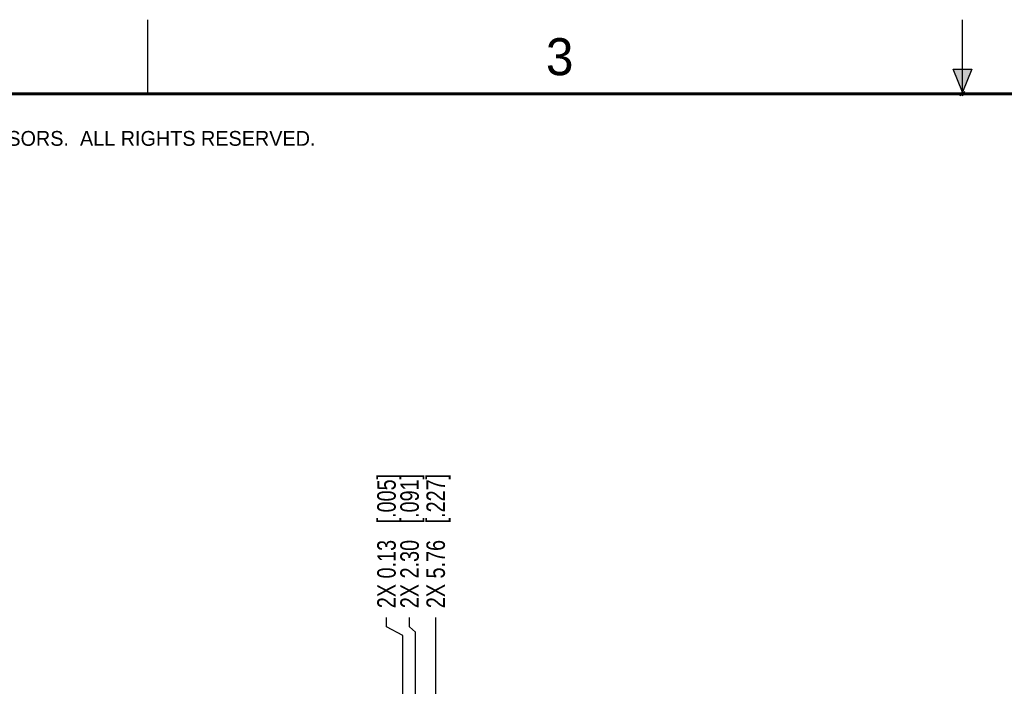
# Model space of a CAD drawing. Header units: inches. Extents: x 0 to 22, y 0 to 17.
# Tile 17 of 24: x 4.6 to 11.3, y 12.5 to 17. Entities that reach past the tile are written whole.
import ezdxf

# ---------------------------------------------------------------- set-up
doc = ezdxf.new("R2010")
doc.units = ezdxf.units.IN
doc.header["$LTSCALE"] = 1.21
doc.header["$MEASUREMENT"] = 0
doc.layers.get('0').update_dxf_attribs({"linetype": 'CONTINUOUS'})
doc.layers.add('DIMENSIONS', color=7, linetype='CONTINUOUS')
doc.styles.get("Standard").update_dxf_attribs({"font": 'txt', "width": 0.8})
doc.styles.add('TEXTSTYLE_2', font='txt')
doc.dimstyles.new('DIMSTYLE_1', dxfattribs={"dimtxt": 0.125, "dimasz": 0.18, "dimexe": 0.125, "dimexo": 0.0625, "dimgap": 0.03125, "dimtad": 0, "dimtih": 1, "dimtoh": 1, "dimzin": 0, "dimdsep": 46, "dimtxsty": 'STANDARD', "dimblk": '_FILLED', "dimblk1": '_FILLED', "dimblk2": '_FILLED', "dimcen": 0.09, "dimazin": 0, "dimtp": 0.01, "dimtm": 0.01, "dimtfac": 1, "dimtofl": 0, "dimtmove": 0, "dimatfit": 3, "dimldrblk": '_FILLED', "dimfxl": 1, "dimtolj": 1, "dimtzin": 0, "dimarcsym": 0})

# ---------------------------------------------------------------- blocks, each defined once
blk = doc.blocks.new('*D13')
at = {"layer": 'DIMENSIONS', "color": 2, "linetype": 'CONTINUOUS'}
for p, q in [((7.267, 12.8994), (7.267, 12.9627)), ((7.3071, 12.8632), (7.267, 12.8994)), ((7.3071, 11.7024), (7.3071, 12.8632))]:
    blk.add_line(p, q, dxfattribs=at)
at = {"layer": 'DIMENSIONS', "color": 2, "linetype": 'CONTINUOUS', "insert": (7.2045, 13.0252), "char_height": 0.125, "width": 1.425, "attachment_point": 1, "rotation": 90, "line_spacing_factor": 0.9}
blk.add_mtext('2X 2.30{\\ftxt.shx;\\W1.000000;\\H0.125000; }[.091]', dxfattribs=at)
blk = doc.blocks.new('_FILLED')
at = {"color": 0, "linetype": 'BYBLOCK'}
blk.add_solid([(0, 0), (-1, 0.174), (-1, -0.174)], dxfattribs=at)
blk = doc.blocks.new('*D14')
at = {"layer": 'DIMENSIONS', "color": 2, "linetype": 'CONTINUOUS'}
blk.add_line((7.4433, 10.0393), (7.4433, 12.9627), dxfattribs=at)
at = {"layer": 'DIMENSIONS', "color": 2, "linetype": 'CONTINUOUS', "insert": (7.3808, 13.0252), "char_height": 0.125, "width": 1.425, "attachment_point": 1, "rotation": 90, "line_spacing_factor": 0.9}
blk.add_mtext('2X 5.76{\\ftxt.shx;\\W1.000000;\\H0.125000; }[.227]', dxfattribs=at)
blk = doc.blocks.new('*D15')
at = {"layer": 'DIMENSIONS', "color": 2, "linetype": 'CONTINUOUS'}
for p, q in [((7.111, 12.8992), (7.111, 12.9627)), ((7.2217, 12.8396), (7.111, 12.8992)), ((7.2217, 10.2652), (7.2217, 12.8396))]:
    blk.add_line(p, q, dxfattribs=at)
at = {"layer": 'DIMENSIONS', "color": 2, "linetype": 'CONTINUOUS', "insert": (7.0485, 13.0252), "char_height": 0.125, "width": 1.425, "attachment_point": 1, "rotation": 90, "line_spacing_factor": 0.9}
blk.add_mtext('2X 0.13{\\ftxt.shx;\\W1.000000;\\H0.125000; }[.005]', dxfattribs=at)

msp = doc.modelspace()

# ---------------------------------------------------------------- hatches: boundary and pattern name
at = {"linetype": 'CONTINUOUS'}
msp.add_hatch(color=2, dxfattribs=at).paths.add_polyline_path([(11, 16.51), (10.9375, 16.6663), (11.0625, 16.6663)])

# ---------------------------------------------------------------- linework, layer by layer
at = {"color": 2, "linetype": 'CONTINUOUS'}
for p, q in [((5.5, 16.5), (5.5, 17)), ((11, 16.485), (11, 17)), ((11, 16.51), (10.9375, 16.6663)), ((10.9375, 16.6663), (11.0625, 16.6663)), ((11.0625, 16.6663), (11, 16.51)), ((11.015, 16.515), (10.985, 16.485)), ((10.985, 16.485), (11, 16.515)), ((11, 16.485), (11.015, 16.515))]:
    msp.add_line(p, q, dxfattribs=at)
at = {"color": 7, "linetype": 'CONTINUOUS', "const_width": 0.02}
msp.add_lwpolyline([(21.5, 16.5), (0.5, 16.5)], dxfattribs=at)

# ---------------------------------------------------------------- texts
at = {"color": 2, "linetype": 'CONTINUOUS', "attachment_point": 1, "line_spacing_factor": 0.9, "style": 'TEXTSTYLE_2'}
for s, insert, char_height, width in [('3', (8.1875, 16.875), 0.25, 0.25), ('NATIONAL INSTRUMENTS CORPORATION AND ITS LICENSORS.  ALL RIGHTS RESERVED.', (0.851, 16.2482), 0.1, 7.3)]:
    msp.add_mtext(s, dxfattribs=dict(at, insert=insert, char_height=char_height, width=width))

# ---------------------------------------------------------------- dimensions: what is measured, and where the dimension line sits
at = {"layer": 'DIMENSIONS', "color": 2, "linetype": 'CONTINUOUS'}
for feature_location, offset, origin, picture, middle in [((7.2217, 10.2652), (-0.1107, 2.6975), (7.2164, 10.2027), '*D15', (7.111, 13.7377)), ((7.3071, 11.7024), (-0.0401, 1.2603), (7.2164, 11.6399), '*D13', (7.267, 13.7377)), ((7.4433, 10.0393), (0, 2.9235), (7.2164, 9.9768), '*D14', (7.4433, 13.7377))]:
    dim = msp.add_ordinate_dim(feature_location=feature_location, offset=offset, dtype=1, origin=origin, text='2X <>', dimstyle='DIMSTYLE_1', dxfattribs=at)
    dim.commit()
    dim.dimension.update_dxf_attribs({"geometry": picture, "text_midpoint": middle})

doc.saveas('drawing.dxf')
